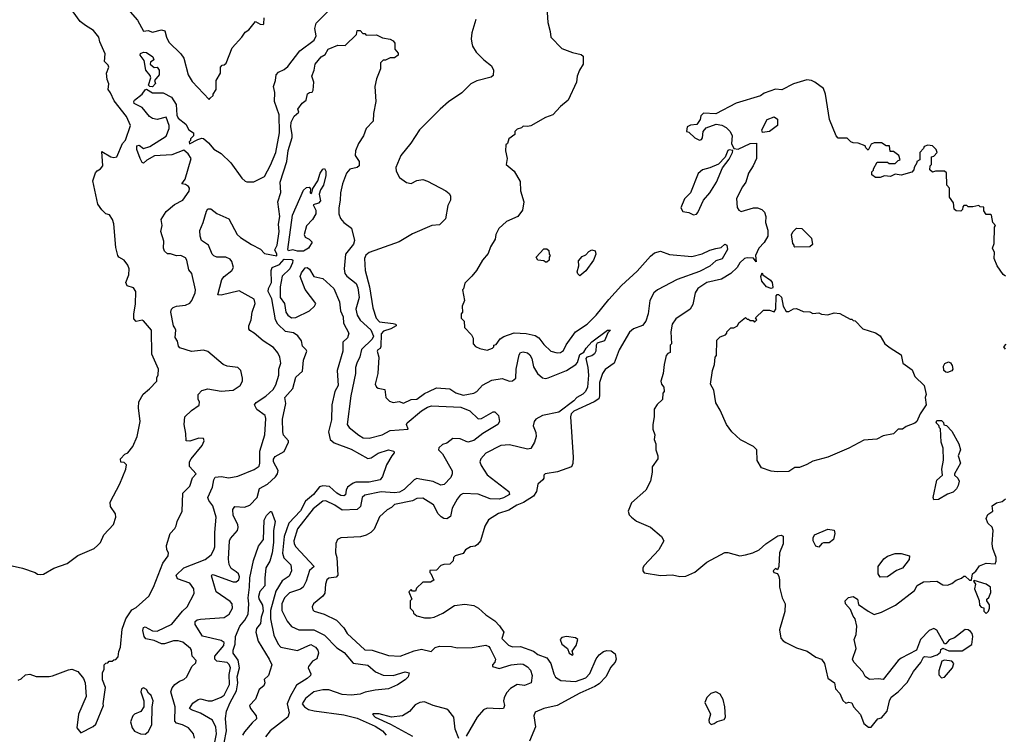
# Model space of a CAD drawing. Extents: x 2210602 to 2357277, y 510288 to 673808.
# Tile 109 of 256: x 2274966 to 2281556, y 565341 to 570123. Entities that reach past the tile are written whole.
import ezdxf

# ---------------------------------------------------------------- set-up
doc = ezdxf.new("R2010")
doc.units = 0

msp = doc.modelspace()

# ---------------------------------------------------------------- linework, layer by layer
at = {"layer": '0CON05XD'}
for points in [[(2275534.2, 570374.2), (2275755, 570120), (2275795, 570046.7), (2275825, 570050), (2275855, 570040), (2275915, 570054.2), (2275937.7, 570047.7), (2275948, 570005), (2275965, 569973.3), (2276043.3, 569895), (2276063.3, 569865), (2276093.8, 569755), (2276119.3, 569709.3), (2276235, 569590), (2276241.7, 569598.3), (2276260, 569615), (2276260, 569625), (2276280, 569655), (2276280, 569715), (2276310, 569765), (2276310, 569805), (2276321.7, 569818.3), (2276335, 569820), (2276348.3, 569831.7), (2276387.5, 569935), (2276453, 570007), (2276475, 570040), (2276500, 570055), (2276545, 570110), (2276575, 570092.5), (2276595, 570090), (2276600, 570095), (2276602.5, 570135)], [(2274915, 566467.5), (2274985, 566453.3), (2275070, 566425), (2275085, 566412.5), (2275105, 566410), (2275125, 566413.8), (2275195, 566453.3), (2275282.5, 566485), (2275355, 566538.8), (2275465, 566583.8), (2275487.5, 566605), (2275506.7, 566625), (2275528.8, 566675), (2275593.3, 566745), (2275610, 566795), (2275606.1, 566816.1), (2275573.3, 566865), (2275571.2, 566895), (2275635, 567017.5), (2275676.7, 567115), (2275680, 567145), (2275665, 567160), (2275641.7, 567161.7), (2275640, 567185), (2275670, 567215), (2275690, 567225), (2275723.6, 567266.4), (2275751.2, 567335), (2275771.2, 567435), (2275760, 567525), (2275762.5, 567565), (2275792.3, 567617.7), (2275835, 567653.3), (2275882.5, 567705), (2275883, 567727), (2275893, 567747), (2275893.8, 567785), (2275850, 567885), (2275848.8, 568045), (2275795, 568107.5), (2275785, 568112.5), (2275745, 568102.5), (2275730.7, 568120.7), (2275728.8, 568155), (2275740.7, 568219.3), (2275743.3, 568305), (2275728.3, 568328.3), (2275685, 568342), (2275675.8, 568365), (2275696.7, 568415), (2275698.8, 568455), (2275689.7, 568479.7), (2275665, 568513.8), (2275630, 568535), (2275623.3, 568545), (2275608.8, 568598.8), (2275596.2, 568756.2), (2275587.5, 568785), (2275566.4, 568816.4), (2275543, 568823), (2275515, 568850), (2275489.3, 568889.3), (2275456.2, 569045), (2275472.7, 569097.3), (2275485, 569112.5), (2275507.5, 569125), (2275522.5, 569145), (2275515, 569240), (2275576, 569206), (2275595, 569200), (2275615.5, 569204.5), (2275654.4, 569295.6), (2275673.6, 569316.4), (2275708, 569415), (2275680, 569475), (2275599.1, 569579.1), (2275573.8, 569633.8), (2275557.5, 569655), (2275563, 569693), (2275551.7, 569721.7), (2275546.7, 569765), (2275562.5, 569805), (2275558.3, 569818.3), (2275533.8, 569843.8), (2275537.5, 569895), (2275502.9, 569975), (2275495.8, 570005), (2275460.2, 570050.2), (2275405.8, 570085), (2275370.2, 570110.2), (2275323.3, 570175)], [(2274956.4, 565703.6), (2274975, 565712.5), (2275005, 565740), (2275033, 565743), (2275075, 565727.5), (2275163, 565727), (2275185, 565732.5), (2275293, 565773), (2275315, 565776.7), (2275355, 565762.5), (2275393.3, 565715), (2275403.3, 565685), (2275410, 565595), (2275358.8, 565475), (2275347.5, 565385), (2275375, 565350), (2275457, 565393), (2275475, 565410), (2275526.7, 565535), (2275523.3, 565545), (2275540, 565655), (2275520, 565705), (2275520, 565755), (2275530, 565775), (2275530, 565805), (2275541.7, 565818.3), (2275555, 565820), (2275565, 565830), (2275585, 565830), (2275595, 565840), (2275608.3, 565841.7), (2275625, 565860), (2275628.8, 565895), (2275641.2, 565925), (2275651.4, 566045), (2275675.5, 566114.5), (2275716.5, 566173.5), (2275745, 566190.8), (2275830, 566265), (2275862, 566325), (2275923.7, 566486.3), (2275958.8, 566535), (2275962.5, 566555), (2275950, 566575), (2275947.5, 566605), (2275973.3, 566685), (2276005, 566717.5), (2276013.8, 566736.2), (2276018.8, 566765), (2276053.3, 566835), (2276056.7, 566955), (2276105, 567002.5), (2276123, 567057), (2276147.5, 567085), (2276103, 567133), (2276103.3, 567165), (2276113.3, 567185), (2276186.1, 567273.9), (2276200, 567305), (2276195, 567320), (2276165, 567322.5), (2276105, 567302.5), (2276080, 567305), (2276078.8, 567355), (2276066, 567415), (2276072, 567465), (2276115, 567508.8), (2276167, 567543), (2276170, 567565), (2276160.7, 567580.7), (2276161.2, 567615), (2276185, 567641.2), (2276225, 567652.5), (2276315, 567638), (2276395, 567643.8), (2276442.5, 567675), (2276456.1, 567703.9), (2276456.2, 567725), (2276446.7, 567775), (2276426.1, 567796.1), (2276353.9, 567803.9), (2276327.5, 567815), (2276225, 567903.8), (2276195, 567912), (2276115, 567903.8), (2276037.5, 567927.5), (2276028.3, 567938.3), (2276022.1, 567972.1), (2276007.4, 567997.4), (2276011.2, 568045), (2276005, 568060), (2275995.5, 568075), (2275978, 568165), (2275982, 568185), (2275992.8, 568197.2), (2276015, 568206.9), (2276075, 568213.5), (2276104, 568226), (2276118.9, 568245), (2276140, 568295), (2276142.5, 568315), (2276118.8, 568425), (2276098.3, 568448.3), (2276084.1, 568514.1), (2276075, 568530), (2276045, 568546.2), (2276015, 568542), (2275975, 568556.2), (2275955, 568556.2), (2275934.2, 568575), (2275928.1, 568595), (2275931.2, 568641.2), (2275910.6, 568705), (2275920, 568745), (2275912.2, 568785), (2275945, 568840), (2276002.7, 568887.3), (2276056.7, 568915), (2276100, 568975), (2276102.5, 568995), (2276095, 569007.5), (2276075, 569020), (2276050, 569025), (2276072.5, 569055), (2276112.5, 569195), (2276092.5, 569225), (2276065, 569250), (2275985, 569218.8), (2275867.7, 569212.3), (2275815.9, 569184.1), (2275795, 569163.8), (2275785, 569167.5), (2275772.2, 569195), (2275750, 569255), (2275750.6, 569279.4), (2275765, 569283.8), (2275795, 569260), (2275836.1, 569273.9), (2275945, 569343.3), (2275966.7, 569395), (2275966.7, 569415), (2275945, 569470), (2275885, 569456.2), (2275855, 569462.5), (2275834.6, 569474.6), (2275784.5, 569534.5), (2275731.7, 569561.7), (2275729.2, 569575), (2275734.6, 569585.4), (2275785, 569624.2), (2275805, 569654), (2275815, 569658), (2275855, 569632.5), (2275925, 569634.2), (2275981.2, 569605), (2276012.5, 569555), (2276017.5, 569485), (2276027.5, 569465), (2276077.5, 569425), (2276097, 569387), (2276130, 569365), (2276130, 569345), (2276110, 569325), (2276110, 569315), (2276100, 569305), (2276101.7, 569291.7), (2276158.3, 569321.7), (2276185, 569330), (2276195, 569327.5), (2276229.3, 569299.3), (2276265, 569257.5), (2276315, 569226.7), (2276378.8, 569165), (2276452.7, 569062.7), (2276475, 569042.5), (2276487, 569037), (2276533, 569037), (2276605, 569073.3), (2276645, 569150), (2276679.5, 569235), (2276704.3, 569365.7), (2276702.6, 569487.4), (2276670.8, 569575), (2276672.5, 569635), (2276663.8, 569675), (2276677.5, 569715), (2276682, 569755), (2276697.7, 569772.3), (2276735, 569788.8), (2276759.7, 569810.3), (2276840, 569915), (2276937.5, 569985), (2276950.6, 570015), (2276942.2, 570065), (2276950, 570100), (2277025, 570176)], [(2278493.3, 570205), (2278500, 570105), (2278517.5, 570045), (2278520, 570005), (2278595, 569930), (2278665, 569902.5), (2278725, 569890), (2278738.3, 569878.3), (2278737.5, 569825), (2278712.5, 569785), (2278697.5, 569745), (2278692.5, 569705), (2278635.9, 569584.1), (2278585, 569542.5), (2278533.6, 569486.4), (2278485, 569467.5), (2278387, 569413), (2278365, 569407.5), (2278335, 569410), (2278325, 569400), (2278295, 569390), (2278280, 569375), (2278280, 569355), (2278240, 569325), (2278230, 569295), (2278220, 569285), (2278217.5, 569245), (2278227.5, 569195), (2278222.5, 569155), (2278275, 569110), (2278315, 569040), (2278317, 568977), (2278340, 568905), (2278331.7, 568848.3), (2278300, 568805), (2278225, 568772.5), (2278173.9, 568726.1), (2278153.3, 568685), (2278147.5, 568655), (2278116.4, 568603.6), (2278100.7, 568559.3), (2278062.5, 568515), (2278022.5, 568445), (2277993, 568407), (2277945, 568360), (2277937, 568323), (2277930, 568315), (2277942.5, 568245), (2277927.5, 568205), (2277930, 568165), (2277920, 568155), (2277920, 568125), (2277940, 568105), (2277943, 568063), (2277990, 568015), (2278001.7, 567991.7), (2278000, 567955), (2278017, 567937), (2278045, 567922.5), (2278095, 567912.5), (2278130, 567925), (2278140, 567935), (2278140, 567945), (2278155, 567950), (2278182.3, 567987.7), (2278206, 568004), (2278275, 568028), (2278355, 568024), (2278415, 568010.8), (2278441.2, 567995), (2278475, 567948.8), (2278520, 567905), (2278562.7, 567892.7), (2278585, 567895.8), (2278605, 567908.8), (2278623.4, 567946.6), (2278685.6, 568034.4), (2278765, 568086), (2278825, 568146), (2278908.7, 568251.3), (2278995, 568344.2), (2279099.8, 568440.2), (2279189.1, 568540.9), (2279215, 568562), (2279255, 568574), (2279315, 568552.5), (2279465, 568538.5), (2279533.8, 568556.2), (2279585, 568580.6), (2279625, 568590.9), (2279660.9, 568599.1), (2279685, 568621.2), (2279698.8, 568615), (2279703.8, 568585), (2279666.9, 568523.1), (2279625, 568508.9), (2279585, 568472.9), (2279515, 568438.7), (2279366, 568385), (2279235, 568315.6), (2279210, 568295), (2279182.9, 568245), (2279173.3, 568155), (2279157.5, 568105), (2279133.6, 568076.4), (2279075, 568054.3), (2279048, 568032), (2278978.6, 567915), (2278944, 567825), (2278885, 567781.4), (2278867.5, 567755), (2278847.7, 567695), (2278847.5, 567605), (2278841.5, 567585), (2278811.9, 567565), (2278675, 567503.8), (2278657.6, 567485), (2278652.5, 567465), (2278669.5, 567195), (2278667.1, 567152.9), (2278658.3, 567131.7), (2278565, 567098), (2278482.5, 567085), (2278473.3, 567075), (2278473.3, 567055), (2278466.7, 567045), (2278433.8, 567015), (2278424, 566965), (2278405.8, 566934.2), (2278338.5, 566891.5), (2278294, 566875), (2278239.8, 566840.2), (2278170.3, 566819.7), (2278104.1, 566775.9), (2278080, 566735), (2278050, 566635), (2278029.5, 566610.5), (2278015, 566601.2), (2277984.1, 566595.9), (2277950, 566575), (2277935, 566550), (2277880, 566535), (2277870, 566525), (2277867, 566503), (2277845, 566480), (2277805, 566477.5), (2277785, 566470), (2277755, 566440), (2277711.7, 566438.3), (2277710, 566425), (2277718.3, 566418.3), (2277738.3, 566371.7), (2277715, 566360), (2277665, 566360), (2277621.7, 566318.3), (2277615, 566300), (2277595, 566300), (2277585, 566310), (2277570, 566295), (2277590, 566245), (2277580, 566235), (2277580, 566185), (2277590, 566175), (2277600, 566165), (2277601.7, 566151.7), (2277623, 566133), (2277675, 566120), (2277715, 566120), (2277740, 566125), (2277798.3, 566151.7), (2277875, 566202.5), (2277945, 566212.5), (2278005, 566202.5), (2278037.5, 566185), (2278085, 566140), (2278145, 566101.2), (2278177.9, 566067.9), (2278205.8, 566025), (2278193.2, 565983.2), (2278237, 565937), (2278265, 565927.5), (2278318, 565928), (2278405, 565897.5), (2278434.6, 565874.6), (2278495, 565852), (2278520.8, 565815), (2278540.8, 565745), (2278553.1, 565723.1), (2278587.7, 565702.3), (2278685.7, 565694.3), (2278755, 565720), (2278780.9, 565749.1), (2278825, 565846.7), (2278845, 565873.8), (2278873.3, 565895), (2278895, 565902.5), (2278925, 565898.8), (2278950.7, 565880.7), (2278958.8, 565845), (2278952, 565825), (2278921.3, 565788.7), (2278890.9, 565729.1), (2278845, 565679.2), (2278815, 565660), (2278714.5, 565615.5), (2278563.3, 565535), (2278475, 565514.2), (2278415, 565490), (2278406, 565465), (2278418.3, 565391.7), (2278377.5, 565295)], [(2278018.8, 570125), (2277991.2, 570035), (2277986.7, 569995), (2277991.2, 569965), (2277996.7, 569945), (2278021.2, 569905), (2278073.3, 569855)], [(2276135.9, 565315.9), (2276128.8, 565345), (2276095, 565383.8), (2276055, 565404.2), (2276015.5, 565415.5), (2276005, 565428.8), (2276005.6, 565525), (2275977.8, 565625), (2275987.2, 565652.8), (2276005, 565674.2), (2276035, 565695.8), (2276065, 565708), (2276084.3, 565725.7), (2276117.5, 565795), (2276145, 565820), (2276147.5, 565835), (2276120, 565865), (2276116.2, 565905), (2276110, 565915), (2276057, 565957), (2276025.8, 565965.8), (2275995, 565965.6), (2275935, 565945.7), (2275915, 565947.1), (2275865, 565970), (2275810.3, 565980.3), (2275798.6, 565995), (2275790, 566035), (2275794, 566055), (2275805, 566060), (2275855, 566034.3), (2275885, 566030.8), (2275985, 566078.6), (2276054.6, 566165.4), (2276087.1, 566195), (2276133.8, 566283.8), (2276132, 566315), (2276105, 566352), (2276021.7, 566381.7), (2276012, 566405), (2276065, 566455.6), (2276208, 566512), (2276247, 566543), (2276266, 566575), (2276272.5, 566595), (2276271.7, 566691.7), (2276280, 566795), (2276259.1, 566869.1), (2276232.5, 566905), (2276225.6, 566925), (2276257.1, 566995), (2276265.9, 567044.1), (2276275, 567062.5), (2276315, 567066.7), (2276365, 567058), (2276425, 567067.5), (2276536, 567114), (2276567.5, 567135), (2276573.1, 567155), (2276572.9, 567235), (2276605.6, 567345), (2276612.9, 567455), (2276608, 567475), (2276552.5, 567515), (2276537.5, 567545), (2276548, 567562), (2276613.6, 567603.6), (2276662, 567648), (2276680.9, 567679.1), (2276700, 567745), (2276700, 567785), (2276714, 567825), (2276705.8, 567865), (2276692.9, 567892.9), (2276665, 567928.8), (2276595, 567973.8), (2276536, 568025), (2276505, 568044.2), (2276499.2, 568055), (2276498.6, 568075), (2276514.3, 568115), (2276521.1, 568165), (2276541.4, 568225), (2276535, 568253.8), (2276435, 568308.1), (2276315, 568280), (2276292.5, 568282.5), (2276318.1, 568385), (2276334.7, 568405.3), (2276386.2, 568445), (2276395.9, 568465.9), (2276386, 568505), (2276375, 568521.2), (2276345, 568534), (2276285, 568534), (2276265, 568543.8), (2276254, 568555), (2276230, 568615), (2276183.3, 568645), (2276174, 568675), (2276171.7, 568711.7), (2276194.2, 568765), (2276215, 568842.5), (2276225, 568856.7), (2276245, 568857.5), (2276285, 568826.7), (2276365, 568790), (2276422, 568685), (2276443.8, 568665), (2276517.9, 568617.9), (2276578.6, 568588.6), (2276605, 568557.5), (2276686.5, 568543.5), (2276687.3, 568555), (2276674.1, 568584.1), (2276689.5, 568615), (2276702.2, 568705), (2276698, 568755), (2276707.5, 568805), (2276694.2, 568905), (2276713.9, 568966.1), (2276709.5, 569035), (2276754.6, 569175), (2276762.9, 569247.1), (2276788.9, 569335), (2276790.5, 569355), (2276780, 569405), (2276783.8, 569436.2), (2276802.7, 569477.3), (2276833.3, 569505), (2276827.5, 569525), (2276857.5, 569565), (2276883.3, 569585), (2276892.7, 569627.3), (2276905, 569636.2), (2276922.5, 569637.5), (2276929.2, 569650.8), (2276934, 569705), (2276922, 569745), (2276937.5, 569785), (2276943.3, 569825), (2276982.5, 569875), (2277009.3, 569890.7), (2277030, 569925), (2277095, 569952.5), (2277145, 569950), (2277220, 570025), (2277225, 570050), (2277245, 570050), (2277261.7, 570031.7), (2277275, 570030), (2277285, 570020), (2277355, 570022.5), (2277395, 570002.5), (2277445, 569992.5), (2277465, 569982.5), (2277477, 569967), (2277477.5, 569925), (2277498.3, 569898.3), (2277500, 569885), (2277475, 569867.5), (2277445, 569867.5), (2277415, 569852.5), (2277398.3, 569851.7), (2277380, 569835), (2277380, 569795), (2277353.6, 569726.4), (2277343.9, 569676.1), (2277348.8, 569575), (2277333.9, 569496.1), (2277331.2, 569445), (2277285.8, 569394.2), (2277266, 569345), (2277232.5, 569295), (2277213.3, 569245), (2277211.4, 569215), (2277237.5, 569175), (2277238.8, 569145), (2277225, 569133.8), (2277176.1, 569123.9), (2277154, 569095), (2277127.1, 569025), (2277112.2, 568965), (2277111.1, 568915), (2277101.1, 568865), (2277101.9, 568825), (2277112.6, 568792.6), (2277136.2, 568765), (2277187, 568727), (2277205.7, 568645), (2277199.7, 568620.3), (2277145.8, 568554.2), (2277138.6, 568455), (2277142.5, 568425), (2277155, 568407.5), (2277217.2, 568357.2), (2277228.6, 568328.6), (2277236.9, 568265), (2277215.6, 568185), (2277224.3, 568145), (2277245, 568112.5), (2277315, 568048.1), (2277334.2, 568005), (2277324.1, 567985), (2277253.7, 567916.3), (2277242.2, 567867.8), (2277221.4, 567825), (2277214.4, 567795), (2277214.4, 567755), (2277182.2, 567605), (2277157.1, 567415), (2277171.2, 567395), (2277235, 567342.9), (2277265.5, 567325.5), (2277305, 567323.5), (2277391.2, 567345), (2277445, 567374.4), (2277567, 567383), (2277553.9, 567413.9), (2277560, 567425), (2277655.8, 567505), (2277695, 567530), (2277721.1, 567538.9), (2277919.5, 567529.5), (2277979.2, 567505), (2278035, 567452), (2278055.9, 567454.1), (2278135, 567500), (2278145, 567500), (2278170, 567475), (2278177.5, 567435), (2278166.7, 567415), (2278065, 567354.3), (2278005, 567306.7), (2277965, 567297.1), (2277915, 567319.2), (2277865, 567320), (2277825, 567290), (2277795, 567280), (2277771.7, 567258.3), (2277770, 567245), (2277795, 567217.5), (2277859.4, 567105), (2277860.6, 567085), (2277851.3, 567058.7), (2277807.3, 567012.7), (2277785, 567007.5), (2277732.6, 567032.6), (2277645, 567049.4), (2277625, 567052), (2277605, 567043.8), (2277540, 566980), (2277507.8, 566962.2), (2277475, 566958), (2277385, 566964.7), (2277275, 566941.9), (2277258.6, 566925), (2277247.5, 566865), (2277225, 566846.4), (2277125, 566840.6), (2277075, 566874.4), (2277015, 566904.5), (2276995, 566901.1), (2276929.5, 566850.5), (2276824.2, 566715.8), (2276800.6, 566635), (2276803.1, 566615), (2276815, 566596.2), (2276936.4, 566463.6), (2276905, 566436.7), (2276883.8, 566366.2), (2276863.8, 566326.2), (2276845, 566313.5), (2276771.7, 566288.3), (2276738.1, 566255), (2276719.5, 566215), (2276719.7, 566170.3), (2276755, 566098), (2276785, 566062.9), (2276835, 566040.6), (2276935, 566041.1), (2277005.4, 566005.4), (2277089.1, 565919.1), (2277137.6, 565887.6), (2277197.4, 565817.4), (2277295, 565803.1), (2277348.3, 565758.3), (2277397.6, 565737.6), (2277465, 565735.6), (2277545, 565759.4), (2277573.3, 565753.3), (2277565.7, 565725), (2277545, 565705.7), (2277495, 565673.1), (2277433.7, 565646.3), (2277345, 565635.7), (2277277.3, 565622.7), (2277245, 565610), (2277185, 565602.2), (2277125, 565607.8), (2277035, 565638.9), (2276995, 565639.4), (2276935, 565624.4), (2276879.2, 565580.8), (2276855.6, 565545), (2276871.9, 565525), (2276898.3, 565508.3), (2276937.2, 565497.2), (2277135, 565471.4), (2277225, 565448.6), (2277345.7, 565395), (2277395, 565364.3), (2277418.8, 565335)], [(2275855, 569674.2), (2275837.5, 569675), (2275828, 569685), (2275842.5, 569735), (2275839.3, 569749.3), (2275810.8, 569785), (2275799.7, 569849.7), (2275771.2, 569885), (2275775, 569897.5), (2275795, 569906.7), (2275815, 569903.3), (2275856.2, 569875), (2275862.5, 569855), (2275842, 569838), (2275840, 569825), (2275865, 569803.8), (2275885, 569806.2), (2275900, 569785), (2275898.6, 569755), (2275867.5, 569715), (2275873.8, 569695), (2275855, 569674.2)], [(2278073.3, 569855), (2278124.1, 569814.1), (2278136, 569785), (2278135, 569750), (2278121.7, 569738.3), (2278025.9, 569714.1), (2277985.9, 569694.1), (2277925, 569633.8), (2277835.7, 569574.3), (2277780, 569525), (2277642.5, 569385), (2277583.6, 569296.4), (2277517.5, 569215), (2277482.5, 569135), (2277485, 569110), (2277507, 569067), (2277555, 569032.5), (2277585, 569027.5), (2277623.6, 569046.4), (2277665, 569053.3), (2277695, 569043.3), (2277818.3, 568978.3), (2277839.3, 568959.3), (2277850, 568945), (2277850, 568915), (2277830.7, 568879.3), (2277815, 568790), (2277775, 568750), (2277724.4, 568745.6), (2277595, 568690), (2277505, 568636), (2277474.3, 568624.3), (2277304, 568566), (2277281.8, 568548.2), (2277273.5, 568525), (2277278, 568445), (2277307.3, 568335), (2277329.7, 568195), (2277352.8, 568125), (2277375, 568101.6), (2277465, 568090.4), (2277483.3, 568085), (2277486, 568075), (2277450.8, 568055), (2277401.4, 568038.6), (2277385, 568021.9), (2277383.7, 567936.3), (2277378.1, 567921.9), (2277362.5, 567915), (2277358.8, 567905), (2277370, 567865), (2277362.9, 567755), (2277344, 567685), (2277354.2, 567664.2), (2277365, 567656.7), (2277409.3, 567649.3), (2277415.8, 567595), (2277441.3, 567571.3), (2277465, 567561.2), (2277505, 567568.8), (2277535, 567556.7), (2277585, 567580.8), (2277625, 567584.5), (2277675, 567620.9), (2277705.3, 567634.7), (2277755, 567658.5), (2277845, 567652), (2277885, 567625.7), (2277935, 567610.6), (2278006.3, 567623.7), (2278025.4, 567634.6), (2278062.8, 567677.2), (2278125, 567711.4), (2278195, 567721.4), (2278245, 567704.2), (2278265, 567706.2), (2278286.2, 567725), (2278289.4, 567785), (2278309.2, 567880.8), (2278318.6, 567895), (2278335, 567900), (2278363.8, 567893.8), (2278380.8, 567880.8), (2278393.5, 567855), (2278405, 567800), (2278432, 567755), (2278465, 567727.5), (2278485, 567722.5), (2278504.1, 567725.9), (2278625, 567775.5), (2278687.1, 567815), (2278700, 567830), (2278715, 567882), (2278741.5, 567898.5), (2278756.7, 567925), (2278795, 567967.5), (2278900, 568045), (2278920, 568045), (2278901.7, 568028.3), (2278894.2, 568005), (2278880, 567975), (2278831.5, 567958.5), (2278824.3, 567945), (2278821.5, 567905), (2278812.6, 567887.4), (2278795, 567874.2), (2278762.5, 567865), (2278754.3, 567855.7), (2278769.5, 567795), (2278773.1, 567745), (2278766.2, 567665), (2278753.1, 567635), (2278735, 567617.1), (2278694.2, 567595.8), (2278675, 567572.5), (2278575, 567497.1), (2278465.6, 567474.4), (2278420.3, 567449.7), (2278408.8, 567435), (2278402.5, 567405), (2278421.3, 567361.3), (2278423.1, 567335), (2278411.1, 567295), (2278387.3, 567252.7), (2278365, 567248.5), (2278245, 567278.1), (2278185.7, 567274.3), (2278085, 567222), (2278053.3, 567185), (2278046.7, 567165), (2278055, 567140), (2278095, 567076.7), (2278240, 566965), (2278243.3, 566945), (2278205, 566923.1), (2278175, 566915.6), (2278115, 566916.5), (2278035, 566948.5), (2277935, 566953.1), (2277915, 566942), (2277894.2, 566915), (2277861.4, 566855), (2277850.3, 566799.7), (2277825, 566783.1), (2277805.5, 566785.5), (2277786.5, 566796.5), (2277767.4, 566817.4), (2277735, 566875.8), (2277665, 566921.2), (2277625, 566918), (2277595, 566904.3), (2277475, 566878), (2277455, 566858.8), (2277425, 566843.8), (2277374.1, 566795.9), (2277338.8, 566715), (2277315, 566692), (2277285.6, 566674.4), (2277246.8, 566663.2), (2277115, 566656), (2277093.3, 566645), (2277081.7, 566618.3), (2277080, 566555), (2277087.5, 566525), (2277095.7, 566405), (2277085, 566392.5), (2277035, 566385.6), (2277021.4, 566375), (2277011.9, 566345), (2277007.1, 566285), (2276995.8, 566265), (2276932, 566215), (2276923.8, 566195), (2276926.7, 566175), (2276937.5, 566165), (2277004.6, 566144.6), (2277086.2, 566105), (2277135, 566053.8), (2277158, 566015), (2277275, 565905.7), (2277325, 565904.4), (2277435, 565868.6), (2277513.4, 565863.4), (2277605, 565899.4), (2277655, 565910.8), (2277720, 565895), (2277747.5, 565922.5), (2277775, 565932), (2277855, 565928.6), (2277895, 565920.8), (2277995, 565921.9), (2278085, 565937.8), (2278105, 565928.6), (2278115, 565915.8), (2278150, 565845), (2278146.6, 565823.4), (2278130, 565805), (2278130, 565795), (2278175, 565781.9), (2278255, 565805.4), (2278315, 565813.8), (2278335, 565810), (2278365, 565792.9), (2278385, 565770), (2278395.7, 565735), (2278390, 565685), (2278345, 565667.1), (2278295, 565674.2), (2278251.2, 565648.8), (2278225, 565619.2), (2278208.1, 565585), (2278204.4, 565565), (2278211.4, 565535), (2278205, 565514), (2278175, 565510.6), (2278095, 565516.7), (2278070, 565505), (2278026.9, 565455), (2277955, 565328)], [(2281565, 568406.7), (2281548.3, 568418.3), (2281508, 568475), (2281488.8, 568525), (2281490, 568565), (2281477.5, 568595), (2281487.5, 568625), (2281490, 568735), (2281497.5, 568745), (2281480, 568765), (2281470, 568815), (2281465, 568820), (2281435, 568820), (2281420, 568845), (2281418.3, 568868.3), (2281395, 568870), (2281385, 568880), (2281345, 568870), (2281315, 568870), (2281305, 568880), (2281285, 568880), (2281278.3, 568871.7), (2281277, 568853), (2281265, 568842.5), (2281233.6, 568843.6), (2281220, 568855), (2281217, 568897), (2281190, 568935), (2281190, 568995), (2281172.5, 569015), (2281168.3, 569098.3), (2281155, 569110), (2281095, 569110), (2281075, 569102.5), (2281058.3, 569118.3), (2281060, 569145), (2281070, 569155), (2281070, 569205), (2281085, 569210), (2281107.5, 569235), (2281100, 569255), (2281075, 569280), (2281045, 569282.5), (2281020, 569275), (2281015, 569260), (2280990, 569235), (2280990, 569185), (2280970, 569175), (2280970, 569165), (2280952.5, 569135), (2280951.7, 569118.3), (2280938.3, 569101.7), (2280865, 569083.3), (2280825, 569090), (2280795, 569073.3), (2280755, 569077.5), (2280725, 569067.5), (2280695, 569067.5), (2280670, 569085), (2280670, 569105), (2280680, 569115), (2280680, 569125), (2280705, 569170), (2280775, 569170), (2280785, 569160), (2280825, 569160), (2280845, 569180), (2280860, 569185), (2280850, 569215), (2280815, 569240), (2280791.7, 569241.7), (2280788.3, 569278.3), (2280765, 569280), (2280735, 569300), (2280685, 569300), (2280665, 569290), (2280645, 569250), (2280630, 569265), (2280625, 569280), (2280577, 569297), (2280545, 569300), (2280530, 569305), (2280505, 569330), (2280445, 569330), (2280430, 569345), (2280386.2, 569455), (2280358.8, 569625), (2280345, 569662.5), (2280287.5, 569705), (2280265, 569716.2), (2280235, 569721.2), (2280145, 569693.3), (2280067, 569653), (2280025, 569657.5), (2279948.3, 569631.7), (2279925, 569614.2), (2279762.5, 569565), (2279625, 569493.3), (2279543, 569497), (2279525, 569480), (2279520, 569455), (2279498.3, 569421.7), (2279455, 569417.5), (2279432.5, 569405), (2279430, 569375), (2279445, 569370), (2279485, 569332.5), (2279515, 569317.5), (2279528.3, 569321.7), (2279537, 569333), (2279540, 569375), (2279561.7, 569398.3), (2279627, 569423), (2279665, 569416.2), (2279695, 569401.2), (2279721.2, 569375), (2279733.8, 569345), (2279730, 569295), (2279745, 569260), (2279775, 569256.7), (2279855, 569293.8), (2279897, 569297), (2279898, 569195), (2279876, 569145), (2279844, 569095), (2279826.2, 569035), (2279803.3, 569005), (2279764.2, 568925.8), (2279767, 568867), (2279778.3, 568848.3), (2279795, 568838.8), (2279876.4, 568863.6), (2279905, 568863.3), (2279933, 568853), (2279950, 568835), (2279960, 568805), (2279957.5, 568765), (2279972.5, 568715), (2279972.5, 568675), (2279948, 568632), (2279913.3, 568595), (2279891.2, 568545), (2279895, 568502.5), (2279876.7, 568526.7), (2279835, 568530), (2279817.5, 568525), (2279786.7, 568495), (2279768.8, 568465), (2279725, 568423.8), (2279663, 568387), (2279564.6, 568365.4), (2279504, 568325), (2279488, 568295), (2279472.3, 568217.7), (2279454, 568186), (2279358.3, 568121.7), (2279333.3, 568085), (2279323.3, 568035), (2279327.5, 567955), (2279320, 567945), (2279320, 567895), (2279305, 567890), (2279293, 567877), (2279280, 567815), (2279272.5, 567755), (2279257.5, 567705), (2279262.5, 567685), (2279277.5, 567665), (2279280, 567635), (2279270, 567625), (2279268.3, 567581.7), (2279231.7, 567548.3), (2279213.6, 567516.4), (2279212.5, 567465), (2279203.3, 567415), (2279203.6, 567383.6), (2279216.7, 567345), (2279213.3, 567315), (2279223.3, 567285), (2279223.9, 567243.9), (2279236.7, 567205), (2279236.4, 567183.6), (2279198.3, 567131.7), (2279200, 567095), (2279188.8, 567035), (2279157.5, 566975), (2279060.7, 566889.3), (2279037.5, 566835), (2279045, 566810), (2279060, 566795), (2279095, 566767.5), (2279188.3, 566728.3), (2279262.5, 566665), (2279276.4, 566636.4), (2279243.3, 566575), (2279145, 566470), (2279137.5, 566455), (2279137.5, 566435), (2279145, 566422.5), (2279253.9, 566403.9), (2279335, 566408.8), (2279385, 566396.2), (2279425, 566398.8), (2279485, 566426), (2279565, 566492), (2279685, 566556.7), (2279705, 566557.5), (2279786.1, 566536.1), (2279825, 566542), (2279872.5, 566555), (2279915, 566576.2), (2279960, 566615), (2280040.5, 566669.5), (2280063, 566673), (2280075, 566667.5), (2280075.8, 566615), (2280052, 566555), (2280047, 566463), (2280038.3, 566441.7), (2280025, 566450), (2280010, 566435), (2280013, 566423), (2280038.3, 566418.3), (2280047, 566397), (2280052.5, 566375), (2280051.2, 566325), (2280070, 566255), (2280090, 566215), (2280087.9, 566162.1), (2280050.5, 566039.5), (2280060.8, 565985), (2280075, 565966.2), (2280093.3, 565955), (2280165, 565920), (2280237.7, 565897.7), (2280295, 565857.5), (2280333, 565843), (2280353.3, 565815), (2280375.8, 565715.8), (2280420, 565685), (2280426.7, 565645), (2280454.3, 565614.3), (2280475, 565567.5), (2280495, 565550), (2280515, 565556.7), (2280535, 565552.5), (2280547.5, 565525), (2280593.6, 565473.6), (2280615, 565412.5), (2280648.3, 565388.3)], [(2279938.3, 569368.3), (2279933.3, 569385), (2279970, 569455), (2280015, 569472.5), (2280037, 569457), (2280037.5, 569415), (2279985, 569373.8), (2279938.3, 569368.3)], [(2279475, 568817.5), (2279495, 568822.5), (2279505, 568832.5), (2279542.5, 568915), (2279585, 568963.8), (2279630.8, 569035), (2279669.3, 569130.7), (2279715, 569190), (2279737.5, 569235), (2279738.3, 569248.3), (2279715, 569252.5), (2279705, 569247.5), (2279686.7, 569203.3), (2279643, 569157), (2279585, 569131.2), (2279535, 569118.8), (2279507.3, 569092.7), (2279456, 568965), (2279416, 568925), (2279390, 568865), (2279405, 568840), (2279443.9, 568833.9), (2279475, 568817.5)], [(2276865, 568573.3), (2276825, 568574.3), (2276795, 568584), (2276765, 568576.2), (2276760, 568585), (2276790.9, 568815), (2276865, 568981.2), (2276885, 569001.2), (2276902.5, 569002.5), (2276911.7, 568991.7), (2276910, 568965), (2276915, 568960), (2276920, 568965), (2276927.5, 568992.5), (2276962, 569045), (2276976.7, 569095), (2276995, 569122.5), (2277005, 569126.2), (2277015, 569110), (2277015, 569080), (2276998.6, 569015), (2276978, 568985), (2276970.8, 568955), (2276978.1, 568911.9), (2276965, 568896), (2276930, 568885), (2276948.8, 568848.8), (2276948.6, 568825), (2276925, 568786), (2276885.8, 568744.2), (2276870, 568685), (2276877, 568667), (2276903.6, 568653.6), (2276922.5, 568635), (2276898.8, 568595), (2276865, 568573.3)], [(2280155, 568600), (2280150, 568605), (2280150, 568615), (2280140, 568625), (2280132.5, 568685), (2280143.6, 568706.4), (2280165, 568727.5), (2280200, 568725), (2280265, 568660), (2280271.7, 568618.3), (2280255, 568602.5), (2280155, 568600)], [(2278495, 568500), (2278485, 568500), (2278475, 568510), (2278433, 568513), (2278422.5, 568535), (2278475, 568590), (2278495, 568590), (2278508.3, 568578.3), (2278510, 568555), (2278517.5, 568545), (2278510, 568535), (2278510, 568515), (2278495, 568500)], [(2278715, 568410), (2278701.7, 568421.7), (2278697.5, 568435), (2278707.5, 568475), (2278705, 568510), (2278730.7, 568539.3), (2278755, 568550), (2278775, 568572.5), (2278795, 568582.5), (2278817, 568577), (2278822.5, 568555), (2278806.7, 568515), (2278755, 568443.3), (2278715, 568410)], [(2276262.5, 565245), (2276282, 565345), (2276278.3, 565388.3), (2276255.3, 565435.3), (2276175, 565481.8), (2276114.6, 565504.6), (2276102.5, 565515), (2276125, 565550), (2276161.2, 565575), (2276175, 565577.8), (2276226.3, 565566.3), (2276255, 565566.2), (2276315, 565588.8), (2276335, 565603.6), (2276370.6, 565675), (2276368.6, 565741.4), (2276376.4, 565785), (2276368.5, 565808.5), (2276355, 565822.2), (2276285, 565830.7), (2276270.8, 565845), (2276272.9, 565865), (2276331.4, 565935), (2276334, 565955), (2276315, 565967.8), (2276188.4, 565998.4), (2276140, 566075), (2276140.8, 566095), (2276153.1, 566106.9), (2276175, 566112.5), (2276335, 566123.1), (2276368, 566145), (2276389.4, 566185), (2276388.9, 566215), (2276375, 566230.6), (2276281.1, 566295), (2276249.3, 566400.7), (2276255, 566410), (2276265, 566408.8), (2276395, 566361.9), (2276415, 566360.8), (2276431.4, 566375), (2276436.5, 566395), (2276430.8, 566415), (2276415, 566428.6), (2276380.3, 566450.3), (2276368.2, 566478.2), (2276362.8, 566512.8), (2276369.5, 566635), (2276377.7, 566652.3), (2276423.8, 566705), (2276428, 566725), (2276425.8, 566745), (2276394.3, 566805), (2276391.4, 566845), (2276405, 566866.2), (2276469.7, 566860.3), (2276505, 566873.8), (2276556.2, 566925), (2276570, 566985), (2276625, 567014), (2276678.6, 567065), (2276691.9, 567085), (2276695.6, 567105.6), (2276664.5, 567165), (2276665, 567183.3), (2276675, 567199.2), (2276735.8, 567234.2), (2276765.6, 567295), (2276764.2, 567305), (2276732.4, 567342.4), (2276726.5, 567365), (2276725, 567450), (2276748, 567555), (2276741.4, 567595), (2276793.8, 567656.2), (2276815, 567731.2), (2276858, 567772), (2276864.5, 567845), (2276887.5, 567905), (2276884.2, 567915), (2276859.1, 567939.1), (2276852.5, 567975), (2276826.5, 568006.5), (2276797.6, 568027.6), (2276745, 568037.5), (2276692.9, 568085), (2276678, 568115), (2276654.2, 568254.2), (2276628, 568305), (2276631.4, 568325), (2276651.2, 568365), (2276648.9, 568445), (2276655.5, 568464.5), (2276705, 568485.4), (2276735, 568520.6), (2276787.5, 568517.5), (2276793, 568513), (2276791.2, 568495), (2276773.8, 568455), (2276722.7, 568407.3), (2276708.1, 568335), (2276709.2, 568265), (2276738.6, 568225), (2276746, 568165), (2276760, 568145), (2276785, 568127.5), (2276815, 568130), (2276904.4, 568175.6), (2276938.8, 568205), (2276948.8, 568225), (2276877.3, 568317.3), (2276843.8, 568405), (2276851.7, 568428.3), (2276877, 568463), (2276890, 568465), (2276905, 568453.3), (2276933.8, 568405), (2276995, 568392), (2277068, 568325), (2277106.1, 568236.1), (2277114, 568175), (2277130, 568135), (2277132.5, 568092.5), (2277168.8, 568025), (2277160, 567995), (2277128, 567965), (2277129.4, 567905), (2277090, 567775), (2277096.4, 567675), (2277075.8, 567635), (2277054.4, 567545), (2277053.7, 567446.3), (2277033.5, 567365), (2277044.3, 567315), (2277070.7, 567290.7), (2277185, 567248.5), (2277295, 567185.7), (2277319.1, 567190.9), (2277365, 567222.5), (2277435, 567244.3), (2277470, 567235), (2277471.2, 567225), (2277456.5, 567203.5), (2277420.5, 567145), (2277393.9, 567066.1), (2277377.5, 567045), (2277305, 567027.8), (2277215, 567028.5), (2277197.6, 567022.4), (2277160, 566995), (2277150, 566975), (2277145.7, 566944.3), (2277135, 566936.2), (2277115, 566938.6), (2277087.5, 566955), (2277039.8, 566999.8), (2276995.5, 567004.5), (2276971.9, 566998.1), (2276932.5, 566945), (2276879.6, 566900.4), (2276845, 566835.5), (2276767.9, 566755), (2276735.3, 566665), (2276724, 566554), (2276733.1, 566523.1), (2276780.8, 566475), (2276784, 566435), (2276770.3, 566399.7), (2276722.9, 566367.1), (2276680.5, 566299.5), (2276645, 566168.8), (2276643.6, 566113.7), (2276666.9, 566005), (2276695.5, 565945), (2276713.3, 565923.3), (2276825, 565901.6), (2276915, 565941.1), (2276945.7, 565925), (2276961.4, 565905), (2276966.7, 565885), (2276955, 565846.7), (2276925, 565830), (2276898.8, 565795), (2276896.7, 565785), (2276913.8, 565745), (2276911.2, 565735), (2276890.8, 565715), (2276818.9, 565671.1), (2276776.2, 565595), (2276755.8, 565545), (2276768.9, 565485), (2276760.6, 565455), (2276642.5, 565365), (2276610, 565325)], [(2279995, 568324), (2279964.5, 568334.5), (2279932.4, 568372.4), (2279925.9, 568404.1), (2279935, 568430), (2279940, 568415), (2279990.5, 568380.5), (2280003.5, 568365), (2280006.9, 568333.1), (2280004.1, 568325.9), (2279995, 568324)], [(2280035, 567097.5), (2279995, 567102.5), (2279930, 567125), (2279903, 567173), (2279900, 567245), (2279877, 567267), (2279790.7, 567310.7), (2279732.5, 567365), (2279697.5, 567415), (2279655, 567510), (2279625, 567560), (2279612.5, 567645), (2279590, 567685), (2279603.3, 567775), (2279617.5, 567815), (2279620, 567865), (2279630, 567875), (2279631.7, 567978.3), (2279655, 568000), (2279690, 568015), (2279700, 568025), (2279700, 568035), (2279725, 568060), (2279745, 568060), (2279770, 568075), (2279780, 568095), (2279825, 568130), (2279835, 568120), (2279845, 568120), (2279855, 568110), (2279875, 568110), (2279885, 568100), (2279900, 568115), (2279891.7, 568128.3), (2279945, 568180), (2279985, 568180), (2280015, 568167.5), (2280026.2, 568185), (2280028.8, 568275), (2280035, 568283.3), (2280045, 568284), (2280065.5, 568265.5), (2280075.7, 568205), (2280095, 568171.2), (2280115, 568170), (2280145, 568187.5), (2280165, 568190), (2280210.7, 568170.7), (2280255, 568167.5), (2280275, 568157.5), (2280315, 568162.5), (2280333, 568153), (2280375, 568147.5), (2280418.3, 568161.7), (2280455, 568157.5), (2280525, 568120), (2280535, 568120), (2280545, 568110), (2280558.3, 568108.3), (2280610, 568055), (2280695, 568026.7), (2280725, 568007.5), (2280757.5, 567955), (2280792.5, 567927.5), (2280865, 567880), (2280877.5, 567825), (2280939.3, 567779.3), (2280957.5, 567735), (2281020, 567675), (2281032.5, 567615), (2281027.5, 567595), (2281032.5, 567545), (2280992.5, 567485), (2280970, 567435), (2280957, 567423), (2280899.3, 567400.7), (2280875, 567382.5), (2280845, 567382.5), (2280815, 567352.5), (2280745, 567337.5), (2280703, 567317), (2280615, 567308.8), (2280515, 567256.7), (2280375, 567196), (2280275, 567170), (2280235, 567146.2), (2280185, 567126.7), (2280153, 567127), (2280115, 567100), (2280035, 567097.5)], [(2281565, 567918.8), (2281553.8, 567935), (2281567.7, 567952.3)], [(2281175, 567763.3), (2281163.8, 567763.8), (2281152.5, 567775), (2281148.8, 567805), (2281158.3, 567821.7), (2281183, 567833), (2281196.4, 567826.4), (2281208.3, 567808.3), (2281212.5, 567785), (2281206.1, 567773.9), (2281175, 567763.3)], [(2281085, 566910), (2281080, 566925), (2281105, 567042.5), (2281142.5, 567075), (2281137.5, 567115), (2281150, 567175), (2281146.7, 567255), (2281133.3, 567295), (2281130, 567385), (2281121.7, 567391.7), (2281118.3, 567408.3), (2281100, 567425), (2281105, 567440), (2281135, 567440), (2281148.3, 567428.3), (2281151.7, 567411.7), (2281168.3, 567408.3), (2281205, 567370), (2281252.5, 567285), (2281262.5, 567245), (2281247.5, 567205), (2281262.5, 567155), (2281222.5, 567085), (2281222.5, 567075), (2281246.1, 567056.1), (2281253.3, 567035), (2281247.5, 567005), (2281236.1, 566983.9), (2281215, 566962.5), (2281175, 566947.5), (2281115, 566913.3), (2281085, 566910)], [(2280648.3, 565388.3), (2280665, 565390), (2280710, 565445), (2280735, 565452.5), (2280772.5, 565495), (2280787.5, 565565), (2280799.3, 565590.7), (2280846.2, 565625), (2280905, 565688.8), (2280947.7, 565762.3), (2280997.3, 565822.7), (2281015, 565857.5), (2281025, 565862.5), (2281061.7, 565858.3), (2281107, 565873), (2281128.3, 565891.7), (2281131.7, 565908.3), (2281145, 565917.5), (2281185, 565900), (2281275, 565898.8), (2281338.8, 565941.2), (2281346, 565995), (2281341.2, 566015), (2281329.5, 566029.5), (2281315, 566040), (2281295, 566043.3), (2281222.3, 565987.7), (2281187.7, 565972.3), (2281165, 565947.5), (2281155, 565947.5), (2281105, 566037.5), (2281085, 566050), (2281052.5, 566035), (2280995, 565976.7), (2280967.5, 565905), (2280865, 565851.2), (2280845.8, 565834.2), (2280745, 565707.5), (2280715, 565712.5), (2280655, 565707.5), (2280625, 565728.8), (2280608.8, 565758.8), (2280550, 565825), (2280541.2, 565845), (2280563.8, 565915), (2280551.2, 565975), (2280565, 566010), (2280570, 566065), (2280558.8, 566115), (2280545, 566132.5), (2280527, 566177), (2280492.5, 566215), (2280490, 566235), (2280513, 566257), (2280545, 566262.5), (2280572.5, 566245), (2280580.7, 566210.7), (2280644.2, 566164.2), (2280685, 566143.8), (2280735, 566158), (2280827.5, 566205), (2280955, 566303.3), (2280972.7, 566337.3), (2281015, 566361.2), (2281105, 566366.7), (2281145, 566342.5), (2281175, 566340), (2281205, 566351.2), (2281235, 566373.3), (2281270, 566385), (2281285, 566400), (2281295, 566400), (2281323, 566373), (2281337.5, 566372.5), (2281342.5, 566415), (2281365, 566432.5), (2281391.2, 566468.8), (2281435, 566486.2), (2281495, 566482.5), (2281501.2, 566498.8), (2281502, 566525), (2281480, 566585), (2281476, 566615), (2281481.2, 566705), (2281475, 566727.5), (2281446.7, 566755), (2281433.8, 566785), (2281445, 566812.5), (2281480, 566835), (2281475, 566870), (2281505, 566890), (2281541.7, 566898.3), (2281565, 566917.5)], [(2276334.7, 565285), (2276349.1, 565365), (2276343.4, 565446.6), (2276350.6, 565495), (2276375.3, 565555), (2276417.7, 565632.2), (2276424.7, 565685), (2276422, 565725), (2276436.9, 565785), (2276427.5, 565837.5), (2276394.4, 565885), (2276393.6, 565905), (2276408.7, 565945), (2276410.5, 565995), (2276438.1, 566065), (2276473.1, 566105), (2276495.6, 566145), (2276500, 566215), (2276494.2, 566255), (2276504.1, 566325.9), (2276505, 566387.5), (2276530, 566505), (2276565, 566600), (2276598, 566645), (2276602.5, 566775), (2276618, 566805), (2276645, 566832.5), (2276651.7, 566831.7), (2276675.7, 566765), (2276664.4, 566705.6), (2276665.6, 566625), (2276655.5, 566555), (2276639.7, 566500.3), (2276614, 566455), (2276606.2, 566385), (2276607.5, 566335), (2276573.3, 566296.7), (2276564.2, 566264.2), (2276567, 566247), (2276591.9, 566205), (2276594.3, 566165), (2276581.4, 566125), (2276577, 566083), (2276550, 566050), (2276546, 566025), (2276560.8, 565965), (2276636.2, 565845), (2276652.5, 565805), (2276630, 565735), (2276603, 565707), (2276606, 565685), (2276598.8, 565665), (2276568.3, 565641.7), (2276543.2, 565576.8), (2276503.8, 565535), (2276510, 565515), (2276549.2, 565465), (2276551.2, 565445), (2276521.4, 565418.6), (2276471.5, 565358.5), (2276457.3, 565335)], [(2280315, 566593.3), (2280295, 566600), (2280277.5, 566635), (2280276.7, 566655), (2280286.7, 566675), (2280375, 566713.8), (2280416.4, 566706.4), (2280422.5, 566685), (2280412.5, 566645), (2280385, 566623.3), (2280347, 566623), (2280335, 566617.5), (2280315, 566593.3)], [(2280725, 566393.8), (2280711.2, 566415), (2280711.2, 566465), (2280748.8, 566515), (2280775, 566533.3), (2280825, 566550), (2280865, 566550), (2280922.5, 566535), (2280918.3, 566511.7), (2280875, 566453.8), (2280835, 566436.2), (2280775, 566394), (2280725, 566393.8)], [(2281435, 566150), (2281450, 566165), (2281457.5, 566185), (2281457, 566207), (2281440, 566235), (2281440, 566245), (2281452.5, 566257.5), (2281465, 566290), (2281463.3, 566325), (2281435, 566346), (2281355, 566370), (2281350, 566365), (2281362.5, 566345), (2281357.5, 566315), (2281387, 566237), (2281390, 566205), (2281401.7, 566191.7), (2281418.3, 566188.3), (2281420, 566165), (2281435, 566150)], [(2278665, 565870), (2278670, 565875), (2278663, 565897), (2278691.2, 565935), (2278702.5, 565975), (2278686.1, 565986.1), (2278625, 565996.2), (2278595, 565990), (2278583.3, 565975), (2278593.8, 565945), (2278632.5, 565915), (2278643.3, 565885), (2278665, 565870)], [(2281135, 565720), (2281155, 565722.5), (2281210, 565785), (2281217.5, 565815), (2281205, 565830), (2281155, 565837.5), (2281138.3, 565831.7), (2281117.5, 565765), (2281118.3, 565738.3), (2281135, 565720)], [(2275805, 565342.5), (2275825, 565357.5), (2275850, 565405), (2275853, 565523), (2275860, 565565), (2275845, 565600), (2275827, 565617), (2275815, 565640), (2275795, 565652.5), (2275780, 565645), (2275777.5, 565625), (2275796.7, 565565), (2275796.7, 565525), (2275776, 565494), (2275733.9, 565476.1), (2275722.5, 565465), (2275707.5, 565425), (2275717.5, 565385), (2275735, 565362.5), (2275773.6, 565343.6), (2275805, 565342.5)], [(2279595, 565406.7), (2279615, 565413.3), (2279635, 565426.7), (2279680.7, 565439.3), (2279690, 565455), (2279686, 565525), (2279674, 565575), (2279655, 565608.8), (2279625, 565626.2), (2279592.5, 565615), (2279565, 565587.5), (2279551.2, 565555), (2279588.8, 565475), (2279578, 565435), (2279580.5, 565420.5), (2279595, 565406.7)], [(2277905, 565312.5), (2277880.5, 565375), (2277871.5, 565455), (2277839.2, 565499.2), (2277825, 565509.4), (2277732.5, 565535), (2277675, 565558), (2277645, 565553.8), (2277611.7, 565538.3), (2277575.6, 565494.4), (2277527.5, 565465), (2277455, 565456.1), (2277372.9, 565477.1), (2277331.4, 565478.6), (2277326.7, 565475), (2277345.8, 565455), (2277448, 565408), (2277595, 565328.2)]]:
    msp.add_lwpolyline(points, dxfattribs=at)

doc.saveas('drawing.dxf')
